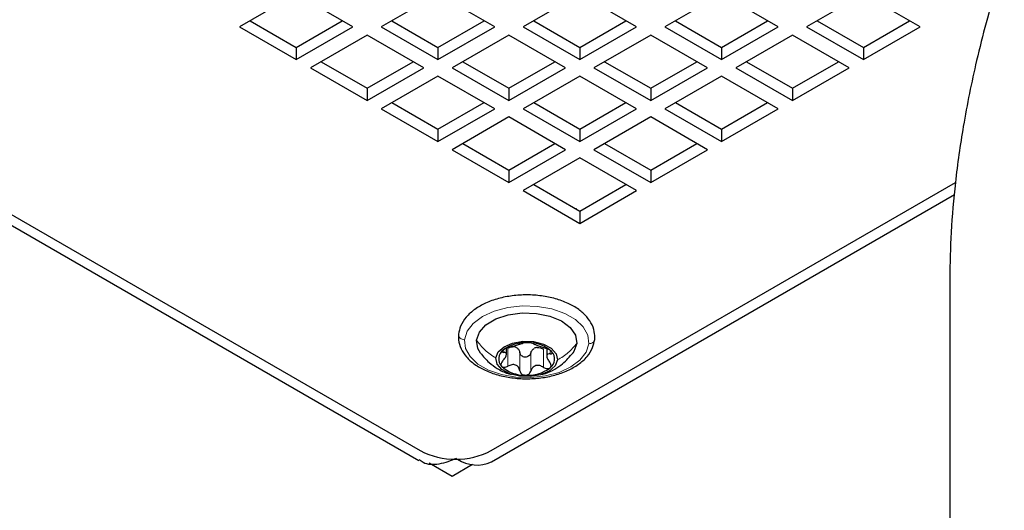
# Paper-space layout 'Blatt2' of a CAD drawing. Header units: millimetres. Extents: x 5 to 418, y 2 to 292.
# Tile 15 of 27: x 358 to 378, y 86 to 96. Entities that reach past the tile are written whole.
import ezdxf

# ---------------------------------------------------------------- set-up
doc = ezdxf.new("R2010")
doc.units = ezdxf.units.MM

psp = doc.layouts.new('Blatt2')

# ---------------------------------------------------------------- linework, layer by layer
at = {"color": 7, "linetype": 'Continuous', "lineweight": 25}
for p, q in [((363.8227, 96.0747), (362.6913, 95.4216)), ((364.954, 95.4216), (363.8227, 96.0747)), ((366.6511, 96.0747), (365.5197, 95.4216)), ((367.7825, 95.4216), (366.6511, 96.0747)), ((369.4795, 96.0747), (368.3481, 95.4216)), ((370.6109, 95.4216), (369.4795, 96.0747)), ((372.3079, 96.0747), (371.1766, 95.4216)), ((373.4393, 95.4216), (372.3079, 96.0747)), ((375.1364, 96.0747), (374.005, 95.4216)), ((376.2677, 95.4216), (375.1364, 96.0747)), ((350.9464, 95.6217), (366.2689, 86.7762)), ((351.4483, 95.544), (366.2975, 86.9718)), ((362.9035, 95.5441), (363.8227, 95.0134)), ((363.8227, 95.0134), (364.7419, 95.5441)), ((365.7319, 95.5441), (366.6511, 95.0134)), ((366.6511, 95.0134), (367.5703, 95.5441)), ((368.5603, 95.5441), (369.4795, 95.0134)), ((369.4795, 95.0134), (370.3987, 95.5441)), ((371.3887, 95.5441), (372.3079, 95.0134)), ((372.3079, 95.0134), (373.2271, 95.5441)), ((374.2172, 95.5441), (375.1364, 95.0134)), ((375.1364, 95.0134), (376.0556, 95.5441)), ((362.6913, 95.4216), (363.8227, 94.7685)), ((363.8227, 94.7685), (364.954, 95.4216)), ((365.2369, 95.2583), (364.1055, 94.6052)), ((366.3682, 94.6052), (365.2369, 95.2583)), ((365.5197, 95.4216), (366.6511, 94.7685)), ((366.6511, 94.7685), (367.7825, 95.4216)), ((368.0653, 95.2583), (366.9339, 94.6052)), ((369.1967, 94.6052), (368.0653, 95.2583)), ((368.3481, 95.4216), (369.4795, 94.7685)), ((369.4795, 94.7685), (370.6109, 95.4216)), ((370.8937, 95.2583), (369.7624, 94.6052)), ((372.0251, 94.6052), (370.8937, 95.2583)), ((371.1766, 95.4216), (372.3079, 94.7685)), ((372.3079, 94.7685), (373.4393, 95.4216)), ((373.7221, 95.2583), (372.5908, 94.6052)), ((374.8535, 94.6052), (373.7221, 95.2583)), ((374.005, 95.4216), (375.1364, 94.7685)), ((375.1364, 94.7685), (376.2677, 95.4216)), ((363.8227, 95.0134), (363.8227, 94.7685)), ((366.6511, 95.0134), (366.6511, 94.7685)), ((369.4795, 95.0134), (369.4795, 94.7685)), ((372.3079, 95.0134), (372.3079, 94.7685)), ((375.1364, 95.0134), (375.1364, 94.7685)), ((364.3177, 94.7277), (365.2369, 94.197)), ((365.2369, 94.197), (366.1561, 94.7277)), ((367.1461, 94.7277), (368.0653, 94.197)), ((368.0653, 94.197), (368.9845, 94.7277)), ((369.9745, 94.7277), (370.8937, 94.197)), ((370.8937, 94.197), (371.8129, 94.7277)), ((372.8029, 94.7277), (373.7221, 94.197)), ((373.7221, 94.197), (374.6414, 94.7277)), ((364.1055, 94.6052), (365.2369, 93.9521)), ((365.2369, 93.9521), (366.3682, 94.6052)), ((366.9339, 94.6052), (368.0653, 93.9521)), ((368.0653, 93.9521), (369.1967, 94.6052)), ((369.7624, 94.6052), (370.8937, 93.9521)), ((370.8937, 93.9521), (372.0251, 94.6052)), ((372.5908, 94.6052), (373.7221, 93.9521)), ((373.7221, 93.9521), (374.8535, 94.6052)), ((366.6511, 94.4419), (365.5197, 93.7888)), ((367.7825, 93.7888), (366.6511, 94.4419)), ((369.4795, 94.4419), (368.3481, 93.7888)), ((370.6109, 93.7888), (369.4795, 94.4419)), ((372.3079, 94.4419), (371.1766, 93.7888)), ((373.4393, 93.7888), (372.3079, 94.4419)), ((365.2369, 94.197), (365.2369, 93.9521)), ((368.0653, 94.197), (368.0653, 93.9521)), ((370.8937, 94.197), (370.8937, 93.9521)), ((373.7221, 94.197), (373.7221, 93.9521)), ((365.7319, 93.9113), (366.6511, 93.3806)), ((366.6511, 93.3806), (367.5703, 93.9113)), ((368.5603, 93.9113), (369.4795, 93.3806)), ((369.4795, 93.3806), (370.3987, 93.9113)), ((371.3887, 93.9113), (372.3079, 93.3806)), ((372.3079, 93.3806), (373.2271, 93.9113)), ((365.5197, 93.7888), (366.6511, 93.1356)), ((366.6511, 93.1356), (367.7825, 93.7888)), ((368.3481, 93.7888), (369.4795, 93.1356)), ((369.4795, 93.1356), (370.6109, 93.7888)), ((371.1766, 93.7888), (372.3079, 93.1356)), ((372.3079, 93.1356), (373.4393, 93.7888)), ((368.0653, 93.6255), (366.9339, 92.9724)), ((369.1967, 92.9724), (368.0653, 93.6255)), ((370.8937, 93.6255), (369.7624, 92.9724)), ((372.0251, 92.9724), (370.8937, 93.6255)), ((366.6511, 93.3806), (366.6511, 93.1356)), ((369.4795, 93.3806), (369.4795, 93.1356)), ((372.3079, 93.3806), (372.3079, 93.1356)), ((366.9339, 92.9724), (368.0653, 92.3192)), ((367.1461, 93.0948), (368.0653, 92.5642)), ((368.0653, 92.5642), (368.9845, 93.0948)), ((368.0653, 92.3192), (369.1967, 92.9724)), ((369.7624, 92.9724), (370.8937, 92.3192)), ((369.9745, 93.0948), (370.8937, 92.5642)), ((370.8937, 92.5642), (371.8129, 93.0948)), ((370.8937, 92.3192), (372.0251, 92.9724)), ((369.4795, 92.8091), (368.3481, 92.156)), ((370.6109, 92.156), (369.4795, 92.8091)), ((368.0653, 92.5642), (368.0653, 92.3192)), ((370.8937, 92.5642), (370.8937, 92.3192)), ((367.7117, 86.9718), (376.9715, 92.3173)), ((368.3481, 92.156), (369.4795, 91.5028)), ((368.5603, 92.2784), (369.4795, 91.7478)), ((369.4795, 91.7478), (370.3987, 92.2784)), ((369.4795, 91.5028), (370.6109, 92.156)), ((367.7187, 86.7474), (376.9512, 92.0772)), ((369.4088, 91.7886), (369.4088, 91.805)), ((369.4795, 91.7478), (369.4795, 91.5028)), ((368.0164, 88.8925), (368.0164, 89.0157)), ((368.8213, 89.0049), (368.8213, 88.8545)), ((366.9339, 86.4575), (366.4726, 86.7238)), ((367.3415, 86.6928), (366.9339, 86.4575))]:
    psp.add_line(p, q, dxfattribs=at)
at = {"color": 7, "linetype": 'Continuous', "lineweight": 18}
for p, q in [((368.0453, 89.0148), (368.0453, 88.6555)), ((368.756, 88.9922), (368.756, 88.633)), ((367.9625, 88.9607), (367.9625, 88.9321)), ((368.284, 88.9248), (368.284, 88.5655)), ((368.5016, 88.9179), (368.5016, 88.5586)), ((368.8908, 88.9492), (368.8908, 88.9026))]:
    psp.add_line(p, q, dxfattribs=at)
at = {"color": 7, "linetype": 'Continuous', "lineweight": 18, "flags": 128}
for points in [[(367.1807, 89.1827), (367.233, 89.3526), (367.3542, 89.5103), (367.5372, 89.6468), (367.7715, 89.7539), (368.0435, 89.8256), (368.3372, 89.8577), (368.6357, 89.8482), (368.9216, 89.7977), (369.1782, 89.7093), (369.3908, 89.5879), (369.5468, 89.4407), (369.6373, 89.2763), (369.657, 89.1041)], [(369.657, 89.1041), (369.6047, 88.9342), (369.4835, 88.7764), (369.3004, 88.64), (369.0661, 88.5328), (368.7942, 88.4611), (368.5005, 88.4291), (368.202, 88.4386), (367.9161, 88.489), (367.6595, 88.5775), (367.4469, 88.6988), (367.2909, 88.846), (367.2004, 89.0105), (367.1807, 89.1827)]]:
    psp.add_lwpolyline(points, dxfattribs=at)
at = {"color": 7, "linetype": 'Continuous', "lineweight": 25, "flags": 128}
for points in [[(367.4204, 89.1751), (367.4763, 89.3362), (367.6086, 89.4817), (367.8065, 89.5998), (368.054, 89.6809), (368.3311, 89.7184), (368.6153, 89.7094), (368.8836, 89.6545), (369.1142, 89.5582), (369.2885, 89.4283), (369.3924, 89.2754), (369.4173, 89.1117)], [(367.5019, 88.9131), (367.4453, 89.0114), (367.4204, 89.1751)], [(367.8038, 88.82), (367.8524, 88.9402), (367.9694, 89.0436), (368.1406, 89.1177), (368.3454, 89.1535), (368.559, 89.1467), (368.7557, 89.0982), (368.9118, 89.0137), (369.0084, 88.9035), (369.0339, 88.7809)], [(369.4173, 89.1117), (369.3614, 88.9506), (369.342, 88.9214)], [(369.0339, 88.7809), (368.9853, 88.6606), (368.8683, 88.5572), (368.6971, 88.4832), (368.4923, 88.4474), (368.2787, 88.4541), (368.082, 88.5027), (367.9259, 88.5872), (367.8293, 88.6973), (367.8038, 88.82)]]:
    psp.add_lwpolyline(points, dxfattribs=at)
at = {"color": 7, "linetype": 'Continuous', "lineweight": 25}
for centre, radius, start, end in [((368.0763, 88.8023), 0.2158, 125.84767, 223.26852), ((368.3946, 88.3837), 0.7416, 85.74709, 126.83685), ((368.112, 88.8105), 0.242, 62.27721, 76.40847), ((368.4672, 88.4596), 0.6639, 47.17083, 91.51488), ((368.6779, 88.7637), 0.2712, 99.74429, 112.83915), ((368.7614, 88.7986), 0.2158, 305.84782, 43.26851), ((368.3706, 89.1413), 0.6639, 227.17112, 271.51427), ((368.4431, 89.2172), 0.7416, 265.74737, 306.83687), ((367.0046, 88.3365), 1.537, 242.60972, 297.39028), ((367.4306, 87.3796), 0.6948, 236.07595, 294.49637)]:
    psp.add_arc(centre, radius, start, end, dxfattribs=at)
for points, knots in [([(378.9829, 103.4756), (378.9862, 103.0218), (378.9927, 102.1344), (378.8891, 100.8288), (378.6995, 99.5854), (378.4433, 98.4088), (378.1418, 97.3032), (377.7414, 96.1065), (377.3969, 94.823), (377.1288, 93.5074), (376.9672, 92.3641), (376.8789, 91.3497), (376.8562, 90.381), (376.8623, 89.3832), (376.8604, 88.3013), (376.8611, 86.6193), (376.8607, 84.7161), (376.8608, 83.2063), (376.8608, 82.6246)], [0, 0, 0, 0, 0.0645621, 0.1262357, 0.1861145, 0.2434225, 0.2974905, 0.349097, 0.4229495, 0.4864284, 0.5400364, 0.5871854, 0.6312243, 0.6778652, 0.7291782, 0.7851643, 0.9172232, 1, 1, 1, 1]), ([(369.7764, 89.1907), (369.7777, 89.227), (369.781, 89.3252), (369.7323, 89.4849), (369.6202, 89.6518), (369.4543, 89.7979), (369.2414, 89.9184), (368.9905, 90.0085), (368.7141, 90.0641), (368.4249, 90.0834), (368.1355, 90.0657), (367.8581, 90.0115), (367.6045, 89.9222), (367.3846, 89.7997), (367.2114, 89.6457), (367.0957, 89.4725), (367.0718, 89.3475), (367.0613, 89.2921)], [0, 0, 0, 0, 0.0311046, 0.0839482, 0.1396367, 0.2017673, 0.2717144, 0.3483206, 0.4293883, 0.5127742, 0.5961915, 0.6773694, 0.7543638, 0.825912, 0.8916848, 0.9519577, 1, 1, 1, 1]), ([(367.0613, 89.2921), (367.06, 89.2557), (367.0567, 89.1575), (367.1054, 88.9979), (367.2175, 88.8309), (367.3834, 88.6848), (367.5963, 88.5643), (367.8472, 88.4742), (368.1236, 88.4186), (368.4128, 88.3993), (368.7022, 88.417), (368.9796, 88.4712), (369.2332, 88.5605), (369.4531, 88.683), (369.6263, 88.837), (369.742, 89.0102), (369.7658, 89.1352), (369.7764, 89.1907)], [0, 0, 0, 0, 0.0311042, 0.0839478, 0.1396364, 0.201767, 0.2717143, 0.3483204, 0.4293882, 0.5127743, 0.5961915, 0.6773696, 0.754364, 0.8259123, 0.891685, 0.9519577, 1, 1, 1, 1]), ([(367.95, 88.9772), (367.9442, 88.9719), (367.9348, 88.9633), (367.9294, 88.9438), (367.9444, 88.9324), (367.9557, 88.9322), (367.9625, 88.9321)], [0, 0, 0, 0, 0.3275795, 0.5318993, 0.7202627, 1, 1, 1, 1]), ([(368.0817, 89.0375), (368.0701, 89.0343), (368.0459, 89.0279), (368.0107, 89.0141), (367.9776, 88.9982), (367.9587, 88.9838), (367.95, 88.9772)], [0, 0, 0, 0, 0.2472333, 0.5142576, 0.7755729, 1, 1, 1, 1]), ([(368.0453, 89.0148), (368.0652, 89.0251), (368.104, 89.0451), (368.1476, 89.0455), (368.1689, 89.0457)], [0, 0, 0, 0, 0.5117846, 1, 1, 1, 1]), ([(368.0817, 89.0375), (368.107, 89.0442), (368.1457, 89.0545), (368.197, 89.0703), (368.235, 89.0816), (368.2692, 89.0915), (368.3028, 89.1004), (368.3242, 89.1077), (368.3361, 89.1118)], [0, 0, 0, 0, 0.2958476, 0.4539575, 0.6071032, 0.7445154, 0.8578905, 1, 1, 1, 1]), ([(368.2246, 89.0247), (368.2393, 89.0111), (368.2691, 88.9838), (368.279, 88.9446), (368.284, 88.9248)], [0, 0, 0, 0, 0.4961518, 1, 1, 1, 1]), ([(368.4496, 89.1232), (368.4367, 89.1234), (368.4124, 89.1238), (368.3796, 89.1211), (368.3544, 89.1179), (368.3411, 89.1135), (368.3361, 89.1118)], [0, 0, 0, 0, 0.33779668, 0.63514075, 0.86037696, 1, 1, 1, 1]), ([(368.5537, 89.1049), (368.5498, 89.1069), (368.5391, 89.1124), (368.5165, 89.1167), (368.4858, 89.1215), (368.4623, 89.1226), (368.4496, 89.1232)], [0, 0, 0, 0, 0.1209576, 0.3387108, 0.642405, 1, 1, 1, 1]), ([(368.5016, 88.9179), (368.5088, 88.9373), (368.5233, 88.976), (368.5562, 89.0011), (368.5727, 89.0137)], [0, 0, 0, 0, 0.4990557, 1, 1, 1, 1]), ([(368.5537, 89.1049), (368.5629, 89.1001), (368.5802, 89.0911), (368.6093, 89.0807), (368.6408, 89.0687), (368.677, 89.0551), (368.7277, 89.0358), (368.7667, 89.0232), (368.7924, 89.0149)], [0, 0, 0, 0, 0.1219026, 0.2284251, 0.3627946, 0.5183817, 0.6830296, 1, 1, 1, 1]), ([(368.632, 89.031), (368.6538, 89.0295), (368.6982, 89.0265), (368.7365, 89.0038), (368.756, 88.9922)], [0, 0, 0, 0, 0.4909557, 1, 1, 1, 1]), ([(368.9185, 88.9465), (368.9109, 88.9536), (368.8943, 88.9694), (368.8629, 88.9872), (368.8285, 89.0032), (368.8043, 89.0111), (368.7924, 89.0149)], [0, 0, 0, 0, 0.2151741, 0.4720627, 0.7416981, 1, 1, 1, 1]), ([(367.498, 88.9182), (367.553, 88.8524), (367.6508, 88.7353), (367.8405, 88.6014), (367.9919, 88.5205), (368.0921, 88.4986), (368.1145, 88.4937)], [0, 0, 0, 0, 0.335256, 0.597087, 0.9098725, 1, 1, 1, 1]), ([(367.9469, 88.7678), (367.9641, 88.7875), (367.9887, 88.8158), (368.0094, 88.8578), (368.0171, 88.8844), (368.0162, 88.9073), (367.999, 88.9305), (367.9776, 88.9315), (367.9625, 88.9321)], [0, 0, 0, 0, 0.3543107, 0.5074494, 0.6329249, 0.7286349, 0.8088301, 1, 1, 1, 1]), ([(368.5016, 88.9179), (368.4972, 88.9068), (368.4884, 88.8842), (368.4617, 88.8575), (368.4274, 88.8401), (368.3884, 88.8347), (368.35, 88.8423), (368.3174, 88.8618), (368.2935, 88.8904), (368.2872, 88.9134), (368.284, 88.9248)], [0, 0, 0, 0, 0.12030835, 0.24332158, 0.37179691, 0.50339836, 0.63403254, 0.76049218, 0.88133538, 1, 1, 1, 1]), ([(368.6957, 88.4904), (368.7284, 88.4963), (368.8285, 88.5143), (368.977, 88.5903), (369.1719, 88.7194), (369.2786, 88.8464), (369.3443, 88.9247)], [0, 0, 0, 0, 0.1247084, 0.3811107, 0.6184803, 1, 1, 1, 1]), ([(368.8908, 88.9026), (368.874, 88.903), (368.8503, 88.9034), (368.8263, 88.8828), (368.8198, 88.8598), (368.8232, 88.8324), (368.8381, 88.7889), (368.8599, 88.7591), (368.8752, 88.7383)], [0, 0, 0, 0, 0.21258259, 0.30017274, 0.39558151, 0.51564296, 0.66120157, 1, 1, 1, 1]), ([(368.8908, 88.9026), (368.8985, 88.9025), (368.9115, 88.9021), (368.9299, 88.9107), (368.9314, 88.931), (368.9233, 88.9407), (368.9185, 88.9465)], [0, 0, 0, 0, 0.3029267, 0.516596, 0.7107437, 1, 1, 1, 1]), ([(367.9469, 88.7678), (367.9387, 88.7584), (367.9231, 88.7404), (367.9088, 88.71), (367.9046, 88.6786), (367.9145, 88.6622), (367.9192, 88.6544)], [0, 0, 0, 0, 0.2929598, 0.5588646, 0.7902777, 1, 1, 1, 1]), ([(367.9192, 88.6544), (367.9267, 88.6485), (367.9427, 88.6358), (367.976, 88.6328), (368.0113, 88.6386), (368.0337, 88.6498), (368.0453, 88.6555)], [0, 0, 0, 0, 0.2079022, 0.4465082, 0.7137925, 1, 1, 1, 1]), ([(368.284, 88.5655), (368.277, 88.5897), (368.2665, 88.6259), (368.2317, 88.6622), (368.199, 88.6813), (368.161, 88.6888), (368.1072, 88.6854), (368.0703, 88.6676), (368.0453, 88.6555)], [0, 0, 0, 0, 0.2405518, 0.3606911, 0.4810215, 0.6046179, 0.732986, 1, 1, 1, 1]), ([(368.756, 88.633), (368.7315, 88.6466), (368.6951, 88.6668), (368.6407, 88.6736), (368.601, 88.6687), (368.5655, 88.652), (368.5261, 88.6183), (368.5114, 88.5824), (368.5016, 88.5586)], [0, 0, 0, 0, 0.26297168, 0.39127745, 0.51586722, 0.63824692, 0.7598644, 1, 1, 1, 1]), ([(368.756, 88.633), (368.7673, 88.6265), (368.7895, 88.6138), (368.8257, 88.6058), (368.8607, 88.6067), (368.8791, 88.6182), (368.8877, 88.6237)], [0, 0, 0, 0, 0.2770291, 0.5428749, 0.7857852, 1, 1, 1, 1]), ([(368.8877, 88.6237), (368.8938, 88.631), (368.9062, 88.6461), (368.9068, 88.678), (368.8962, 88.7096), (368.8824, 88.7284), (368.8752, 88.7383)], [0, 0, 0, 0, 0.219941, 0.4509512, 0.7111416, 1, 1, 1, 1]), ([(368.284, 88.5655), (368.2871, 88.5542), (368.2935, 88.5312), (368.3173, 88.5028), (368.3497, 88.4826), (368.3752, 88.4793), (368.3881, 88.4776)], [0, 0, 0, 0, 0.2382042, 0.4819322, 0.736257, 1, 1, 1, 1]), ([(368.3881, 88.4776), (368.4012, 88.4785), (368.4272, 88.4802), (368.4615, 88.4983), (368.4883, 88.5248), (368.4972, 88.5474), (368.5016, 88.5586)], [0, 0, 0, 0, 0.26148222, 0.51619876, 0.76109198, 1, 1, 1, 1]), ([(367.0188, 86.8167), (366.9062, 86.7712), (366.6974, 86.6869), (366.4114, 86.6848), (366.3034, 86.7709), (366.2781, 86.791)], [0, 0, 0, 0, 0.4725589, 0.8766567, 1, 1, 1, 1])]:
    psp.add_open_spline(points, degree=3, knots=knots, dxfattribs=at)
at = {"color": 7, "linetype": 'Continuous', "lineweight": 18}
for points, knots in [([(367.1807, 89.1827), (367.1652, 89.1846), (367.1347, 89.1884), (367.0948, 89.2115), (367.0689, 89.2442), (367.0578, 89.2744), (367.062, 89.2894), (367.0627, 89.2918)], [0, 0, 0, 0, 0.25993154, 0.50979229, 0.74179954, 0.95810629, 1, 1, 1, 1]), ([(367.4204, 89.1751), (367.4729, 89.1066), (367.5803, 88.9663), (367.7282, 88.8695), (367.8038, 88.82)], [0, 0, 0, 0, 0.4885196, 1, 1, 1, 1]), ([(369.657, 89.1041), (369.6725, 89.105), (369.7028, 89.1067), (369.7421, 89.1273), (369.7697, 89.1568), (369.7734, 89.1806), (369.775, 89.191)], [0, 0, 0, 0, 0.2869018, 0.5581346, 0.8088776, 1, 1, 1, 1]), ([(369.4173, 89.1117), (369.3648, 89.0465), (369.2572, 88.9129), (369.1095, 88.8256), (369.0339, 88.7809)], [0, 0, 0, 0, 0.4881295, 1, 1, 1, 1])]:
    psp.add_open_spline(points, degree=3, knots=knots, dxfattribs=at)

doc.saveas('drawing.dxf')
